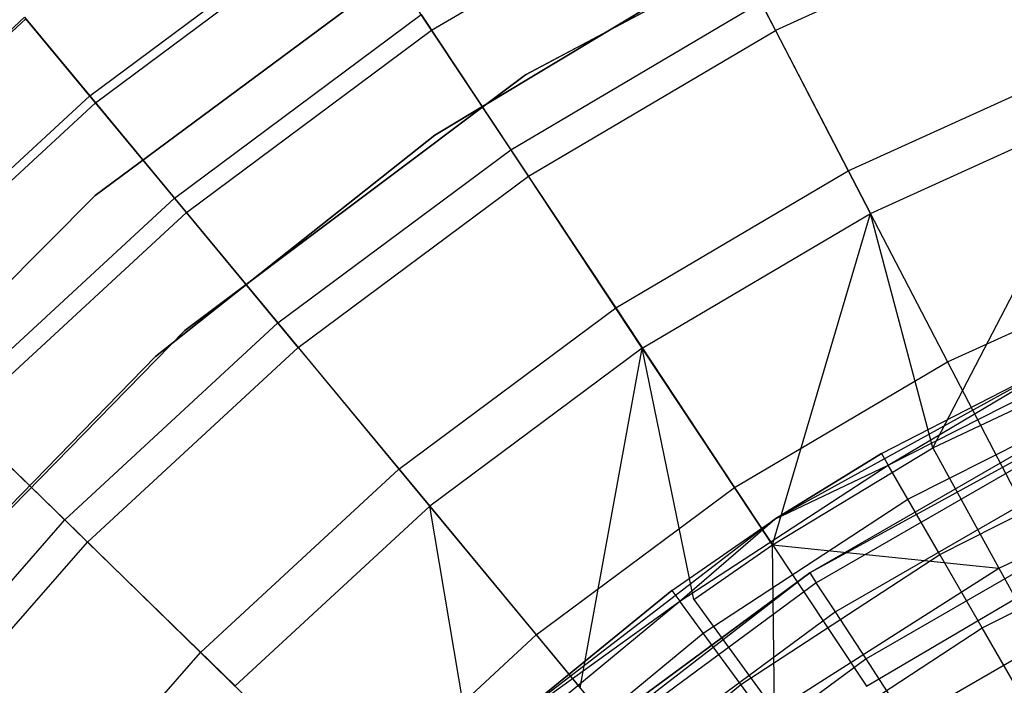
# Model space of a CAD drawing. Extents: x 0.1 to 16.1, y -3 to 3.
# Tile 51 of 65: x 6.212 to 7.132, y 1.624 to 2.245. Entities that reach past the tile are written whole.
import ezdxf

# ---------------------------------------------------------------- set-up
doc = ezdxf.new("R2010")
doc.units = 0
doc.header["$LTSCALE"] = 2.54
doc.layers.get('0').update_dxf_attribs({"color": 13, "linetype": 'CONTINUOUS'})

# ---------------------------------------------------------------- blocks, each defined once
blk = doc.blocks.new('DROPS_WOOD_D_PM_STL')
at = {"color": 0}
for p, q in [((6.59695, 2.23561, 6.68307), (6.84298, 2.38058, 6.68307)), ((6.59695, 2.23561, 6.68307), (6.84298, 2.38058, 6.68307)), ((7.036, 2.38119, 213.10308), (6.68475, 2.19392, 213.10308)), ((6.68475, 2.19392, 220.70308), (7.036, 2.38119, 220.70308)), ((6.68475, 2.19392, 220.70308), (7.036, 2.38119, 220.70308)), ((7.036, 2.38119, 213.10308), (6.68475, 2.19392, 213.10308)), ((6.84298, 2.38058, 6.68307), (6.9184, 2.23544, 7.03176)), ((6.84298, 2.38058, 6.68307), (6.9184, 2.23544, 7.03176)), ((6.27735, 2.17431, 4.01692), (6.51868, 2.35361, 4.01692)), ((6.27735, 2.17431, 4.01692), (6.51868, 2.35361, 4.01692)), ((6.2827, 2.16786, 6.32169), (6.52331, 2.34662, 6.32169)), ((6.2827, 2.16786, 6.32169), (6.52331, 2.34662, 6.32169)), ((6.59695, 2.23561, 6.68307), (6.52331, 2.34662, 6.32169)), ((6.59695, 2.23561, 6.68307), (6.52331, 2.34662, 6.32169)), ((7.1626, 2.34624, 7.03176), (6.9184, 2.23544, 7.03176)), ((7.1626, 2.34624, 7.03176), (6.9184, 2.23544, 7.03176)), ((6.28247, 2.0812, 213.10308), (6.61273, 2.32586, 213.10308)), ((6.61273, 2.32586, 220.70308), (6.28247, 2.0812, 220.70308)), ((6.28247, 2.0812, 213.10308), (6.61273, 2.32586, 213.10308)), ((6.61273, 2.32586, 220.70308), (6.28247, 2.0812, 220.70308)), ((6.88558, 2.30941, 213.38308), (6.60007, 2.13771, 213.38308)), ((6.60007, 2.13771, 213.30308), (6.88558, 2.30941, 213.30308)), ((6.88558, 2.30941, 213.38308), (6.60007, 2.13771, 213.38308)), ((6.60007, 2.13771, 213.30308), (6.88558, 2.30941, 213.30308)), ((6.88558, 2.30941, 220.70308), (6.60007, 2.13771, 220.70308)), ((6.67104, 2.12393, 3.48698), (6.90478, 2.26166, 3.48698)), ((6.67104, 2.12393, 3.48698), (6.90478, 2.26166, 3.48698)), ((6.90478, 2.26166, 3.48698), (6.98653, 2.10434, 3.24614)), ((6.90478, 2.26166, 3.48698), (6.98653, 2.10434, 3.24614)), ((5.98811, 2.03693, 4.30036), (6.21647, 2.24774, 4.30036)), ((5.98811, 2.03693, 4.30036), (6.21647, 2.24774, 4.30036)), ((5.98944, 2.03563, 5.95026), (6.21766, 2.24631, 5.95026)), ((5.98944, 2.03563, 5.95026), (6.21766, 2.24631, 5.95026)), ((6.21647, 2.24774, 4.30036), (6.27735, 2.17431, 4.01692)), ((6.21647, 2.24774, 4.30036), (6.27735, 2.17431, 4.01692)), ((6.2827, 2.16786, 6.32169), (6.21766, 2.24631, 5.95026)), ((6.2827, 2.16786, 6.32169), (6.21766, 2.24631, 5.95026)), ((6.35656, 2.07877, 3.74483), (6.58728, 2.25018, 3.74483)), ((6.35656, 2.07877, 3.74483), (6.58728, 2.25018, 3.74483)), ((6.58728, 2.25018, 3.74483), (6.67104, 2.12393, 3.48698)), ((6.58728, 2.25018, 3.74483), (6.67104, 2.12393, 3.48698)), ((6.36772, 2.06531, 6.68307), (6.59695, 2.23561, 6.68307)), ((6.36772, 2.06531, 6.68307), (6.59695, 2.23561, 6.68307)), ((6.68737, 2.0993, 7.03176), (6.59695, 2.23561, 6.68307)), ((6.68737, 2.0993, 7.03176), (6.59695, 2.23561, 6.68307)), ((6.68737, 2.0993, 7.03176), (6.9184, 2.23544, 7.03176)), ((6.68737, 2.0993, 7.03176), (6.9184, 2.23544, 7.03176)), ((6.9184, 2.23544, 7.03176), (7.00727, 2.06442, 7.36522)), ((6.9184, 2.23544, 7.03176), (7.00727, 2.06442, 7.36522)), ((6.98653, 2.10434, 3.24614), (7.2164, 2.20865, 3.24614)), ((6.98653, 2.10434, 3.24614), (7.2164, 2.20865, 3.24614)), ((6.68475, 2.19392, 213.10308), (6.3662, 1.95522, 213.10308)), ((6.3662, 1.95522, 220.70308), (6.68475, 2.19392, 220.70308)), ((6.3662, 1.95522, 220.70308), (6.68475, 2.19392, 220.70308)), ((6.68475, 2.19392, 213.10308), (6.3662, 1.95522, 213.10308)), ((6.68475, 2.19392, 220.70308), (6.68475, 2.19392, 213.10308)), ((6.68475, 2.19392, 220.70308), (6.68475, 2.19392, 213.10308)), ((6.05644, 1.97038, 4.01692), (6.27735, 2.17431, 4.01692)), ((6.05644, 1.97038, 4.01692), (6.27735, 2.17431, 4.01692)), ((6.27735, 2.17431, 4.01692), (6.35656, 2.07877, 3.74483)), ((6.27735, 2.17431, 4.01692), (6.35656, 2.07877, 3.74483)), ((6.06245, 1.96454, 6.32169), (6.2827, 2.16786, 6.32169)), ((6.06245, 1.96454, 6.32169), (6.2827, 2.16786, 6.32169)), ((6.36772, 2.06531, 6.68307), (6.2827, 2.16786, 6.32169)), ((6.36772, 2.06531, 6.68307), (6.2827, 2.16786, 6.32169)), ((7.00727, 2.06442, 7.36522), (7.23278, 2.16675, 7.36522)), ((7.00727, 2.06442, 7.36522), (7.23278, 2.16675, 7.36522)), ((7.06542, 1.84552, 7.68103), (7.23278, 2.16675, 7.36522)), ((7.06542, 1.84552, 7.68103), (7.23278, 2.16675, 7.36522)), ((6.60007, 2.13771, 213.38308), (6.33885, 1.93091, 213.38308)), ((6.33885, 1.93091, 213.30308), (6.60007, 2.13771, 213.30308)), ((6.60007, 2.13771, 213.38308), (6.33885, 1.93091, 213.38308)), ((6.33885, 1.93091, 213.30308), (6.60007, 2.13771, 213.30308)), ((6.60007, 2.13771, 220.70308), (6.33885, 1.93091, 220.70308)), ((6.60007, 2.13771, 213.38308), (6.60007, 2.13771, 213.30308)), ((6.60007, 2.13771, 213.38308), (6.60007, 2.13771, 213.30308)), ((6.45326, 1.96213, 3.48698), (6.67104, 2.12393, 3.48698)), ((6.45326, 1.96213, 3.48698), (6.67104, 2.12393, 3.48698)), ((6.67104, 2.12393, 3.48698), (6.76904, 1.97619, 3.24614)), ((6.67104, 2.12393, 3.48698), (6.76904, 1.97619, 3.24614)), ((6.47212, 1.93938, 7.03176), (6.68737, 2.0993, 7.03176)), ((6.47212, 1.93938, 7.03176), (6.68737, 2.0993, 7.03176)), ((6.79391, 1.9387, 7.36522), (6.68737, 2.0993, 7.03176)), ((6.79391, 1.9387, 7.36522), (6.68737, 2.0993, 7.03176)), ((6.76904, 1.97619, 3.24614), (6.98653, 2.10434, 3.24614)), ((6.76904, 1.97619, 3.24614), (6.98653, 2.10434, 3.24614)), ((6.98653, 2.10434, 3.24614), (7.07929, 1.92582, 3.02487)), ((6.98653, 2.10434, 3.24614), (7.07929, 1.92582, 3.02487)), ((5.99236, 1.79004, 213.10308), (6.28247, 2.0812, 213.10308)), ((6.28247, 2.0812, 220.70308), (5.99236, 1.79004, 220.70308)), ((5.99236, 1.79004, 213.10308), (6.28247, 2.0812, 213.10308)), ((6.28247, 2.0812, 220.70308), (5.99236, 1.79004, 220.70308)), ((6.28247, 2.0812, 213.10308), (6.28247, 2.0812, 220.70308)), ((6.28247, 2.0812, 213.10308), (6.28247, 2.0812, 220.70308)), ((6.14536, 1.8838, 3.74483), (6.35656, 2.07877, 3.74483)), ((6.14536, 1.8838, 3.74483), (6.35656, 2.07877, 3.74483)), ((6.35656, 2.07877, 3.74483), (6.45326, 1.96213, 3.48698)), ((6.35656, 2.07877, 3.74483), (6.45326, 1.96213, 3.48698)), ((6.15789, 1.8716, 6.68307), (6.36772, 2.06531, 6.68307)), ((6.15789, 1.8716, 6.68307), (6.36772, 2.06531, 6.68307)), ((6.47212, 1.93938, 7.03176), (6.36772, 2.06531, 6.68307)), ((6.47212, 1.93938, 7.03176), (6.36772, 2.06531, 6.68307)), ((6.79391, 1.9387, 7.36522), (7.00727, 2.06442, 7.36522)), ((6.79391, 1.9387, 7.36522), (7.00727, 2.06442, 7.36522)), ((6.91579, 1.75498, 7.68103), (7.00727, 2.06442, 7.36522)), ((6.91579, 1.75498, 7.68103), (7.00727, 2.06442, 7.36522)), ((7.06542, 1.84552, 7.68103), (7.00727, 2.06442, 7.36522)), ((7.06542, 1.84552, 7.68103), (7.00727, 2.06442, 7.36522)), ((7.07929, 1.92582, 3.02487), (7.28966, 2.02128, 3.02487)), ((7.07929, 1.92582, 3.02487), (7.28966, 2.02128, 3.02487)), ((6.56641, 1.82565, 3.24614), (6.76904, 1.97619, 3.24614)), ((6.56641, 1.82565, 3.24614), (6.76904, 1.97619, 3.24614)), ((6.76904, 1.97619, 3.24614), (6.88026, 1.80854, 3.02487)), ((6.76904, 1.97619, 3.24614), (6.88026, 1.80854, 3.02487)), ((6.25391, 1.77811, 3.48698), (6.45326, 1.96213, 3.48698)), ((6.25391, 1.77811, 3.48698), (6.45326, 1.96213, 3.48698)), ((6.45326, 1.96213, 3.48698), (6.56641, 1.82565, 3.24614)), ((6.45326, 1.96213, 3.48698), (6.56641, 1.82565, 3.24614)), ((6.3662, 1.95522, 213.10308), (6.08782, 1.6707, 213.10308)), ((6.08782, 1.6707, 220.70308), (6.3662, 1.95522, 220.70308)), ((6.08782, 1.6707, 220.70308), (6.3662, 1.95522, 220.70308)), ((6.3662, 1.95522, 213.10308), (6.08782, 1.6707, 213.10308)), ((6.3662, 1.95522, 220.70308), (6.3662, 1.95522, 213.10308)), ((6.3662, 1.95522, 220.70308), (6.3662, 1.95522, 213.10308)), ((7.06542, 1.84552, 7.68103), (7.30472, 1.95813, 7.68103)), ((7.06542, 1.84552, 7.68103), (7.30472, 1.95813, 7.68103)), ((6.47212, 1.93938, 7.03176), (6.27508, 1.75749, 7.03176)), ((6.47212, 1.93938, 7.03176), (6.27508, 1.75749, 7.03176)), ((6.47212, 1.93938, 7.03176), (6.59513, 1.79102, 7.36522)), ((6.47212, 1.93938, 7.03176), (6.59513, 1.79102, 7.36522)), ((6.79391, 1.9387, 7.36522), (6.59513, 1.79102, 7.36522)), ((6.79391, 1.9387, 7.36522), (6.59513, 1.79102, 7.36522)), ((6.73584, 1.62129, 7.68103), (6.79391, 1.9387, 7.36522)), ((6.73584, 1.62129, 7.68103), (6.79391, 1.9387, 7.36522)), ((6.84211, 1.70381, 7.68103), (6.79391, 1.9387, 7.36522)), ((6.91579, 1.75498, 7.68103), (6.79391, 1.9387, 7.36522)), ((6.84211, 1.70381, 7.68103), (6.79391, 1.9387, 7.36522)), ((6.91579, 1.75498, 7.68103), (6.79391, 1.9387, 7.36522)), ((7.20293, 1.93555, 9.533), (6.91774, 1.77898, 9.533)), ((7.20293, 1.93555, 9.533), (6.91774, 1.77898, 9.533)), ((7.01751, 1.84031, 15.533), (7.20293, 1.93555, 9.533)), ((7.01751, 1.84031, 15.533), (7.20293, 1.93555, 9.533)), ((7.01751, 1.84031, 15.533), (7.20293, 1.93555, 15.533)), ((7.01751, 1.84031, 15.533), (7.20293, 1.93555, 15.533)), ((7.02378, 1.82945, 15.64426), (7.20293, 1.93555, 15.533)), ((7.02378, 1.82945, 15.64426), (7.20293, 1.93555, 15.533)), ((7.02378, 1.82945, 15.64426), (7.23144, 1.93454, 15.64426)), ((7.02378, 1.82945, 15.64426), (7.23144, 1.93454, 15.64426)), ((6.33885, 1.93091, 213.38308), (6.10623, 1.69241, 213.38308)), ((6.10623, 1.69241, 213.30308), (6.33885, 1.93091, 213.30308)), ((6.33885, 1.93091, 213.38308), (6.10623, 1.69241, 213.38308)), ((6.10623, 1.69241, 213.30308), (6.33885, 1.93091, 213.30308)), ((6.33885, 1.93091, 220.70308), (6.10623, 1.69241, 220.70308)), ((6.33885, 1.93091, 213.38308), (6.33885, 1.93091, 213.30308)), ((6.33885, 1.93091, 213.38308), (6.33885, 1.93091, 213.30308)), ((6.88026, 1.80854, 3.02487), (7.07929, 1.92582, 3.02487)), ((6.88026, 1.80854, 3.02487), (7.07929, 1.92582, 3.02487)), ((7.07929, 1.92582, 3.02487), (7.18209, 1.728, 2.82552)), ((7.07929, 1.92582, 3.02487), (7.18209, 1.728, 2.82552)), ((7.04227, 1.79743, 15.74994), (7.2463, 1.90068, 15.74994)), ((7.04227, 1.79743, 15.74994), (7.2463, 1.90068, 15.74994)), ((6.14536, 1.8838, 3.74483), (6.25391, 1.77811, 3.48698)), ((6.14536, 1.8838, 3.74483), (6.25391, 1.77811, 3.48698)), ((7.2349, 1.88415, 9.533), (6.95056, 1.72875, 9.533)), ((7.2349, 1.88415, 9.533), (6.95056, 1.72875, 9.533)), ((6.15789, 1.8716, 6.68307), (6.27508, 1.75749, 7.03176)), ((6.15789, 1.8716, 6.68307), (6.27508, 1.75749, 7.03176)), ((6.91579, 1.75498, 7.68103), (7.06542, 1.84552, 7.68103)), ((6.91579, 1.75498, 7.68103), (7.06542, 1.84552, 7.68103)), ((7.15122, 1.84434, 15.533), (6.95056, 1.72875, 9.533)), ((7.15122, 1.84434, 15.533), (6.95056, 1.72875, 15.533)), ((7.15122, 1.84434, 15.533), (6.95056, 1.72875, 9.533)), ((7.15122, 1.84434, 15.533), (6.95056, 1.72875, 15.533)), ((7.06542, 1.84552, 7.68103), (7.12728, 1.73298, 7.86961)), ((7.06542, 1.84552, 7.68103), (7.12728, 1.73298, 7.86961)), ((7.07205, 1.74584, 15.84475), (7.27022, 1.84613, 15.84475)), ((7.07205, 1.74584, 15.84475), (7.27022, 1.84613, 15.84475)), ((6.91774, 1.77898, 15.533), (7.01751, 1.84031, 15.533)), ((7.01751, 1.84031, 15.533), (6.91774, 1.77898, 9.533)), ((7.01751, 1.84031, 15.533), (6.91774, 1.77898, 9.533)), ((6.91774, 1.77898, 15.533), (7.01751, 1.84031, 15.533)), ((7.15618, 1.83449, 15.63091), (6.95659, 1.71952, 15.63091)), ((7.15618, 1.83449, 15.63091), (6.95659, 1.71952, 15.63091)), ((7.01751, 1.84031, 15.533), (7.02378, 1.82945, 15.64426)), ((7.01751, 1.84031, 15.533), (7.02378, 1.82945, 15.64426)), ((7.12728, 1.73298, 7.86961), (7.352, 1.83873, 7.86961)), ((7.12728, 1.73298, 7.86961), (7.352, 1.83873, 7.86961)), ((6.38093, 1.65442, 3.24614), (6.56641, 1.82565, 3.24614)), ((6.38093, 1.65442, 3.24614), (6.56641, 1.82565, 3.24614)), ((6.56641, 1.82565, 3.24614), (6.69482, 1.67077, 3.02487)), ((6.56641, 1.82565, 3.24614), (6.69482, 1.67077, 3.02487)), ((6.82893, 1.70216, 15.64426), (7.02378, 1.82945, 15.64426)), ((6.82893, 1.70216, 15.64426), (7.02378, 1.82945, 15.64426)), ((6.91774, 1.77898, 15.533), (7.02378, 1.82945, 15.64426)), ((6.91774, 1.77898, 15.533), (7.02378, 1.82945, 15.64426)), ((7.04227, 1.79743, 15.74994), (7.02378, 1.82945, 15.64426)), ((7.04227, 1.79743, 15.74994), (7.02378, 1.82945, 15.64426)), ((6.69482, 1.67077, 3.02487), (6.88026, 1.80854, 3.02487)), ((6.69482, 1.67077, 3.02487), (6.88026, 1.80854, 3.02487)), ((6.88026, 1.80854, 3.02487), (7.0035, 1.62276, 2.82552)), ((6.88026, 1.80854, 3.02487), (7.0035, 1.62276, 2.82552)), ((7.17082, 1.80542, 15.72391), (6.97439, 1.69228, 15.72391)), ((7.17082, 1.80542, 15.72391), (6.97439, 1.69228, 15.72391)), ((6.85083, 1.67236, 15.74994), (7.04227, 1.79743, 15.74994)), ((6.85083, 1.67236, 15.74994), (7.04227, 1.79743, 15.74994)), ((7.07205, 1.74584, 15.84475), (7.04227, 1.79743, 15.74994)), ((7.07205, 1.74584, 15.84475), (7.04227, 1.79743, 15.74994)), ((6.41316, 1.62304, 7.36522), (6.59513, 1.79102, 7.36522)), ((6.41316, 1.62304, 7.36522), (6.59513, 1.79102, 7.36522)), ((6.59513, 1.79102, 7.36522), (6.73584, 1.62129, 7.68103)), ((6.63833, 1.53522, 7.68103), (6.59513, 1.79102, 7.36522)), ((6.59513, 1.79102, 7.36522), (6.73584, 1.62129, 7.68103)), ((6.63833, 1.53522, 7.68103), (6.59513, 1.79102, 7.36522)), ((6.07526, 1.57393, 3.48698), (6.25391, 1.77811, 3.48698)), ((6.07526, 1.57393, 3.48698), (6.25391, 1.77811, 3.48698)), ((6.25391, 1.77811, 3.48698), (6.38093, 1.65442, 3.24614)), ((6.25391, 1.77811, 3.48698), (6.38093, 1.65442, 3.24614)), ((6.91774, 1.77898, 9.533), (6.6598, 1.58072, 9.533)), ((6.91774, 1.77898, 9.533), (6.6598, 1.58072, 9.533)), ((6.82151, 1.71226, 15.533), (6.91774, 1.77898, 9.533)), ((6.82151, 1.71226, 15.533), (6.91774, 1.77898, 15.533)), ((6.82151, 1.71226, 15.533), (6.91774, 1.77898, 9.533)), ((6.82151, 1.71226, 15.533), (6.91774, 1.77898, 15.533)), ((6.82893, 1.70216, 15.64426), (6.91774, 1.77898, 15.533)), ((6.82893, 1.70216, 15.64426), (6.91774, 1.77898, 15.533)), ((6.91774, 1.77898, 15.533), (6.91774, 1.77898, 9.533)), ((6.91774, 1.77898, 15.533), (6.91774, 1.77898, 9.533)), ((7.11164, 1.67727, 15.92392), (7.30203, 1.77362, 15.92392)), ((7.11164, 1.67727, 15.92392), (7.30203, 1.77362, 15.92392)), ((7.1944, 1.7586, 15.80734), (7.00306, 1.64839, 15.80734)), ((7.1944, 1.7586, 15.80734), (7.00306, 1.64839, 15.80734)), ((6.0985, 1.55568, 7.03176), (6.27508, 1.75749, 7.03176)), ((6.0985, 1.55568, 7.03176), (6.27508, 1.75749, 7.03176)), ((6.41316, 1.62304, 7.36522), (6.27508, 1.75749, 7.03176)), ((6.41316, 1.62304, 7.36522), (6.27508, 1.75749, 7.03176)), ((6.84211, 1.70381, 7.68103), (6.91579, 1.75498, 7.68103)), ((6.84211, 1.70381, 7.68103), (6.91579, 1.75498, 7.68103)), ((6.9176, 1.59991, 7.86961), (6.91579, 1.75498, 7.68103)), ((6.91579, 1.75498, 7.68103), (7.12728, 1.73298, 7.86961)), ((6.9176, 1.59991, 7.86961), (6.91579, 1.75498, 7.68103)), ((6.91579, 1.75498, 7.68103), (7.12728, 1.73298, 7.86961)), ((6.88611, 1.62436, 15.84475), (7.07205, 1.74584, 15.84475)), ((6.88611, 1.62436, 15.84475), (7.07205, 1.74584, 15.84475)), ((7.11164, 1.67727, 15.92392), (7.07205, 1.74584, 15.84475)), ((7.11164, 1.67727, 15.92392), (7.07205, 1.74584, 15.84475)), ((6.9176, 1.59991, 7.86961), (7.12728, 1.73298, 7.86961)), ((6.9176, 1.59991, 7.86961), (7.12728, 1.73298, 7.86961)), ((7.12728, 1.73298, 7.86961), (7.17893, 1.63904, 8.07101)), ((7.12728, 1.73298, 7.86961), (7.17893, 1.63904, 8.07101)), ((6.95056, 1.72875, 9.533), (6.69403, 1.53079, 9.533)), ((6.95056, 1.72875, 9.533), (6.69403, 1.53079, 9.533)), ((6.95056, 1.72875, 15.533), (6.7641, 1.59143, 15.533)), ((6.7641, 1.59143, 15.533), (6.95056, 1.72875, 9.533)), ((6.7641, 1.59143, 15.533), (6.95056, 1.72875, 9.533)), ((6.95056, 1.72875, 15.533), (6.7641, 1.59143, 15.533)), ((6.95056, 1.72875, 15.533), (6.95056, 1.72875, 9.533)), ((6.95056, 1.72875, 15.533), (6.95056, 1.72875, 9.533)), ((6.95056, 1.72875, 15.533), (6.95659, 1.71952, 15.63091)), ((6.95056, 1.72875, 15.533), (6.95659, 1.71952, 15.63091)), ((7.0035, 1.62276, 2.82552), (7.18209, 1.728, 2.82552)), ((7.0035, 1.62276, 2.82552), (7.18209, 1.728, 2.82552)), ((6.6598, 1.58072, 15.533), (6.82151, 1.71226, 15.533)), ((6.82151, 1.71226, 15.533), (6.6598, 1.58072, 9.533)), ((6.82151, 1.71226, 15.533), (6.6598, 1.58072, 9.533)), ((6.6598, 1.58072, 15.533), (6.82151, 1.71226, 15.533)), ((6.95659, 1.71952, 15.63091), (6.77113, 1.58293, 15.63091)), ((6.95659, 1.71952, 15.63091), (6.77113, 1.58293, 15.63091)), ((6.82151, 1.71226, 15.533), (6.82893, 1.70216, 15.64426)), ((6.82151, 1.71226, 15.533), (6.82893, 1.70216, 15.64426)), ((6.97439, 1.69228, 15.72391), (6.95659, 1.71952, 15.63091)), ((6.97439, 1.69228, 15.72391), (6.95659, 1.71952, 15.63091)), ((6.84211, 1.70381, 7.68103), (6.9176, 1.59991, 7.86961)), ((6.84211, 1.70381, 7.68103), (6.9176, 1.59991, 7.86961)), ((6.64927, 1.5542, 15.64426), (6.82893, 1.70216, 15.64426)), ((6.64927, 1.5542, 15.64426), (6.82893, 1.70216, 15.64426)), ((6.6598, 1.58072, 15.533), (6.82893, 1.70216, 15.64426)), ((6.6598, 1.58072, 15.533), (6.82893, 1.70216, 15.64426)), ((6.85083, 1.67236, 15.74994), (6.82893, 1.70216, 15.64426)), ((6.85083, 1.67236, 15.74994), (6.82893, 1.70216, 15.64426)), ((7.22573, 1.69638, 15.87701), (7.04117, 1.59007, 15.87701)), ((7.22573, 1.69638, 15.87701), (7.04117, 1.59007, 15.87701)), ((6.97439, 1.69228, 15.72391), (6.79187, 1.55785, 15.72391)), ((6.97439, 1.69228, 15.72391), (6.79187, 1.55785, 15.72391)), ((7.00306, 1.64839, 15.80734), (6.97439, 1.69228, 15.72391)), ((7.00306, 1.64839, 15.80734), (6.97439, 1.69228, 15.72391)), ((6.933, 1.56057, 15.92392), (7.11164, 1.67727, 15.92392)), ((6.933, 1.56057, 15.92392), (7.11164, 1.67727, 15.92392)), ((7.15904, 1.59517, 15.98349), (7.11164, 1.67727, 15.92392)), ((7.15904, 1.59517, 15.98349), (7.11164, 1.67727, 15.92392)), ((6.52508, 1.51407, 3.02487), (6.69482, 1.67077, 3.02487)), ((6.52508, 1.51407, 3.02487), (6.69482, 1.67077, 3.02487)), ((6.67432, 1.52699, 15.74994), (6.85083, 1.67236, 15.74994)), ((6.67432, 1.52699, 15.74994), (6.85083, 1.67236, 15.74994)), ((6.69482, 1.67077, 3.02487), (6.83711, 1.49914, 2.82552)), ((6.69482, 1.67077, 3.02487), (6.83711, 1.49914, 2.82552)), ((6.88611, 1.62436, 15.84475), (6.85083, 1.67236, 15.74994)), ((6.88611, 1.62436, 15.84475), (6.85083, 1.67236, 15.74994)), ((6.21471, 1.46445, 3.24614), (6.38093, 1.65442, 3.24614)), ((6.21471, 1.46445, 3.24614), (6.38093, 1.65442, 3.24614)), ((6.38093, 1.65442, 3.24614), (6.52508, 1.51407, 3.02487)), ((6.38093, 1.65442, 3.24614), (6.52508, 1.51407, 3.02487)), ((7.00306, 1.64839, 15.80734), (6.82527, 1.51745, 15.80734)), ((7.00306, 1.64839, 15.80734), (6.82527, 1.51745, 15.80734)), ((7.04117, 1.59007, 15.87701), (7.00306, 1.64839, 15.80734)), ((7.04117, 1.59007, 15.87701), (7.00306, 1.64839, 15.80734)), ((6.71466, 1.48316, 15.84475), (6.88611, 1.62436, 15.84475)), ((6.71466, 1.48316, 15.84475), (6.88611, 1.62436, 15.84475)), ((6.933, 1.56057, 15.92392), (6.88611, 1.62436, 15.84475)), ((6.933, 1.56057, 15.92392), (6.88611, 1.62436, 15.84475))]:
    blk.add_line(p, q, dxfattribs=at)

msp = doc.modelspace()

# ---------------------------------------------------------------- block references
at = {"color": 250}
msp.add_blockref('DROPS_WOOD_D_PM_STL', (0, 0), dxfattribs=at)

doc.saveas('drawing.dxf')
